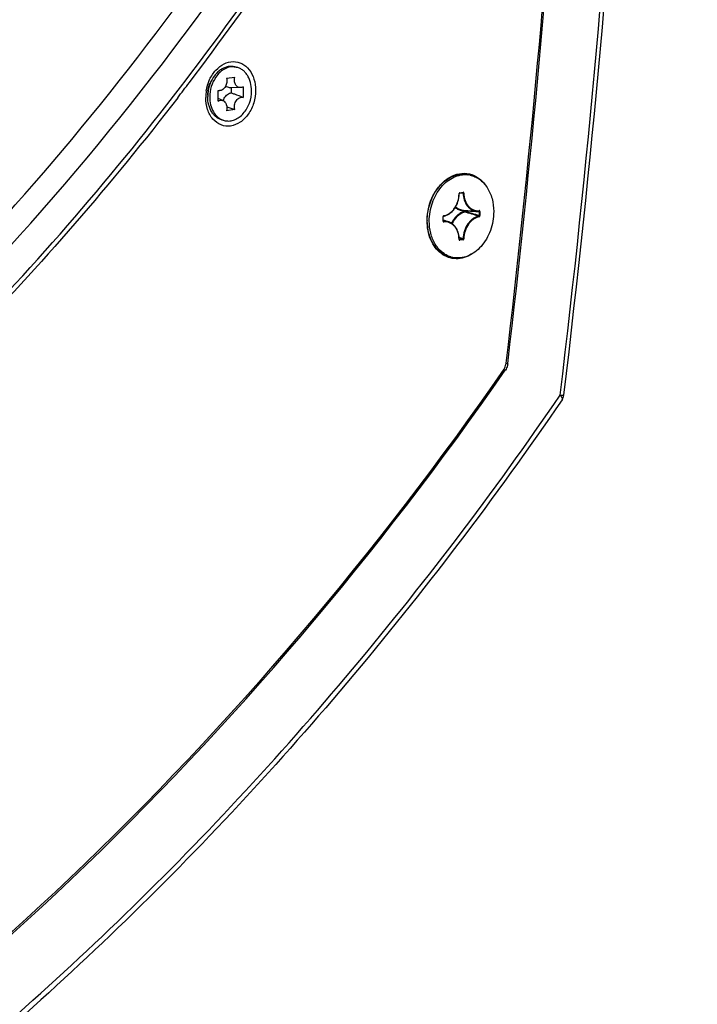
# Model space of a CAD drawing. Header units: millimetres. Extents: x 0 to 420, y -341 to 792.
# Tile 93 of 256: x 218 to 229, y 42 to 58. Entities that reach past the tile are written whole.
import ezdxf

# ---------------------------------------------------------------- set-up
doc = ezdxf.new("R2010")
doc.units = ezdxf.units.MM
doc.header["$LTSCALE"] = 23.1
doc.layers.get('0').update_dxf_attribs({"linetype": 'CONTINUOUS'})
doc.layers.add('AXES', color=7, linetype='CONTINUOUS')

msp = doc.modelspace()

# ---------------------------------------------------------------- linework, layer by layer
at = {"color": 7, "linetype": 'Continuous'}
for p, q in [((221.5116, 57.627), (221.5444, 57.6202)), ((221.3883, 57.44), (221.5214, 57.4594)), ((221.2508, 57.0721), (221.2508, 57.2432)), ((221.2741, 57.24), (221.2508, 57.2398)), ((221.6127, 57.2893), (221.4459, 57.2877)), ((221.4675, 57.2038), (221.4675, 57.2879)), ((221.6589, 57.3026), (221.6589, 57.1315)), ((221.3308, 57.0784), (221.2508, 57.1139)), ((221.5214, 56.9347), (221.3883, 56.9153)), ((221.3325, 56.7613), (221.3653, 56.7545)), ((225.1586, 55.5821), (225.2099, 55.5896)), ((225.1629, 55.5894), (225.2142, 55.5969)), ((225.2157, 55.5824), (225.1757, 55.5846)), ((225.2157, 55.5824), (225.1757, 55.5846)), ((225.2099, 55.5896), (225.2102, 55.5896)), ((225.2102, 55.5896), (225.2118, 55.5893)), ((225.221, 55.3071), (225.4332, 55.292)), ((225.2342, 55.2992), (225.2342, 55.2858)), ((225.2457, 55.2992), (225.2457, 55.2857)), ((225.4703, 55.2928), (225.4706, 55.2928)), ((225.476, 55.2854), (225.476, 55.2195)), ((225.4875, 55.2853), (225.4875, 55.2194)), ((224.8895, 55.1323), (224.8895, 55.1982)), ((224.8926, 55.1334), (224.8926, 55.1993)), ((224.8926, 55.1494), (224.9845, 55.1171)), ((224.8973, 55.1268), (224.8939, 55.1281)), ((225.1501, 54.8324), (225.1511, 54.8287)), ((225.2157, 54.8466), (225.1513, 54.8655)), ((225.2157, 54.8466), (225.1513, 54.8655)), ((225.2092, 54.8375), (225.152, 54.8545)), ((225.2092, 54.8375), (225.152, 54.8545)), ((225.1579, 54.8301), (225.1542, 54.8315)), ((225.1579, 54.8301), (225.1555, 54.8303)), ((225.2092, 54.8375), (225.1579, 54.8301)), ((225.2142, 54.8282), (225.1629, 54.8207)), ((225.8991, 52.7232), (225.8701, 52.7292)), ((225.8967, 52.7198), (225.8991, 52.7232)), ((225.8967, 52.7198), (225.8991, 52.7232)), ((225.9355, 52.8211), (225.9096, 52.8264)), ((225.9355, 52.8211), (225.9365, 52.8305)), ((225.9355, 52.8211), (225.9366, 52.8305))]:
    msp.add_line(p, q, dxfattribs=at)
for points in [[(225.1529, 55.5722), (225.1529, 55.5725), (225.1531, 55.5741), (225.1535, 55.5758), (225.154, 55.5774), (225.1547, 55.5788), (225.1556, 55.5799), (225.1564, 55.5809), (225.1573, 55.5815), (225.158, 55.5819), (225.1586, 55.5821), (225.1586, 55.5821)], [(224.8926, 55.1993), (224.8926, 55.1995), (224.8927, 55.2012), (224.893, 55.2029), (224.8936, 55.2045), (224.8943, 55.2059), (224.8951, 55.2071), (224.8959, 55.2081), (224.8968, 55.2088), (224.8975, 55.2092), (224.8981, 55.2095), (224.8982, 55.2095)], [(224.8951, 55.1271), (224.8949, 55.1272), (224.8945, 55.1275), (224.894, 55.1281), (224.8935, 55.129), (224.893, 55.1302), (224.8927, 55.1317), (224.8926, 55.1334)], [(225.1555, 54.8303), (225.1553, 54.8304), (225.1549, 54.8307), (225.1544, 54.8313), (225.1538, 54.8322), (225.1534, 54.8333), (225.1531, 54.8348), (225.1529, 54.8363)]]:
    msp.add_lwpolyline(points, dxfattribs=at)
for centre, radius, start, end in [((42.3783, 74.5689), 185.7441, 353.11907, 0.034383), ((43.4737, 74.5193), 184.7095, 353.096549, 0.082663), ((43.8056, 74.3914), 183.3771, 353.248617, 359.34492), ((42.7902, 74.4597), 184.4191, 353.264684, 359.335037), ((180.7122, 87.8579), 50.3536, 322.7374, 328.36639), ((181.3534, 87.4358), 49.5192, 322.50558, 328.15596), ((182.5289, 86.5302), 48.1039, 322.31697, 322.68587), ((221.6655, 57.1437), 0.582, 158.74059, 175.40793), ((221.7339, 57.1279), 0.6825, 172.99885, 179.97453), ((221.7465, 57.1266), 0.6952, 171.02505, 173.01675), ((221.4316, 57.1905), 0.3488, 176.33716, 179.99018), ((221.4209, 57.1905), 0.338, 179.98806, 184.54843), ((221.4388, 57.1901), 0.356, 172.73998, 176.34253), ((221.6463, 57.1448), 0.5629, 178.07104, 179.99704), ((221.654, 57.1445), 0.5705, 176.69041, 178.07274), ((221.6585, 57.1443), 0.575, 175.40461, 176.69079), ((221.2734, 57.3216), 0.0816, 253.94013, 270.54815), ((221.4449, 57.3912), 0.1035, 269.43798, 270.55763), ((221.5574, 57.0083), 0.2331, 162.82966, 162.99651), ((224.4438, 66.1889), 9.7047, 251.67926, 252.47427), ((221.4165, 57.002), 0.2527, 250.77093, 258.29967), ((225.1711, 55.5708), 0.0212, 175.51817, 178.81911), ((225.1725, 55.5707), 0.0226, 165.2217, 175.47875), ((225.2094, 55.593), 0.00345, 278.34536, 282.50422), ((225.2295, 55.5114), 0.2121, 261.2211, 261.46472), ((225.2302, 55.5163), 0.217, 261.47326, 263.87965), ((225.2313, 55.5262), 0.2271, 263.87669, 267.546), ((225.3054, 55.0377), 0.2477, 105.35182, 110.00952), ((225.2986, 55.0516), 0.2429, 105.37085, 108.60875), ((225.2307, 55.5099), 0.2107, 267.51253, 270.95894), ((216.7712, 25.502), 30.9555, 73.68002, 74.12281), ((227.0079, 82.8583), 27.6154, 266.34133, 266.82005), ((216.8086, 25.5106), 30.9474, 73.73571, 74.1794), ((225.4474, 55.4964), 0.2049, 266.00065, 276.41641), ((225.5139, 55.1355), 0.8811, 179.72708, 179.99994), ((224.9119, 55.1982), 0.0223, 166.45126, 179.9205), ((225.1704, 54.8355), 0.0205, 181.15164, 188.44112)]:
    msp.add_arc(centre, radius, start, end, dxfattribs=at)
for points, knots in [([(228.5654, 90.9351), (228.5654, 88.5771), (228.1703, 83.8409), (226.4623, 76.9574), (223.7084, 70.5246), (220.0254, 64.8274), (215.5708, 60.1181), (211.2993, 57.15), (207.7034, 55.5005), (204.9877, 54.6411), (202.2472, 54.1534), (200.4113, 54.0798), (199.5046, 54.1073)], [0, 0, 0, 0, 0.1366608, 0.274004, 0.4093719, 0.5403557, 0.6651331, 0.7828065, 0.8391298, 0.8939176, 0.9474286, 1, 1, 1, 1]), ([(199.5062, 54.2119), (201.3248, 54.1627), (205.0801, 54.597), (210.4761, 56.7343), (215.4984, 60.238), (221.5226, 66.6232), (226.89, 76.9419), (228.4235, 86.2468), (228.4235, 90.9395)], [0, 0, 0, 0, 0.1060998, 0.2172879, 0.3352632, 0.4603447, 0.7263184, 1, 1, 1, 1]), ([(229.0025, 90.8447), (229.0025, 88.6008), (228.6447, 84.0939), (227.3486, 78.6004), (225.8203, 74.3765), (224.0036, 70.368), (221.218, 65.7702), (217.1225, 61.0685), (213.1706, 57.9774), (209.8129, 56.1381), (207.2606, 55.0959), (204.6671, 54.384), (202.912, 54.1327), (202.0402, 54.0659)], [0, 0, 0, 0, 0.1354972, 0.2717605, 0.3394784, 0.4064994, 0.5372966, 0.6625058, 0.7811129, 0.8379762, 0.8932785, 0.9472015, 1, 1, 1, 1]), ([(222.6292, 70.2411), (221.6002, 68.5458), (219.3625, 65.3671), (215.4602, 61.2628), (211.212, 58.0524), (208.1243, 56.5363), (206.5774, 55.9881)], [0, 0, 0, 0, 0.2723134, 0.5316979, 0.7746393, 1, 1, 1, 1]), ([(199.5063, 54.1154), (201.7224, 54.0502), (206.3445, 54.721), (212.8104, 57.8925), (218.5655, 62.9607), (221.627, 67.2682), (222.9631, 69.6168)], [0, 0, 0, 0, 0.2260017, 0.4662006, 0.7245553, 1, 1, 1, 1]), ([(223.0736, 69.5558), (221.7306, 67.2001), (218.6549, 62.8831), (213.7407, 58.5784), (209.4524, 56.1535), (206.1782, 54.885), (202.8475, 54.1603), (200.6066, 54.0486), (199.5044, 54.0883)], [0, 0, 0, 0, 0.2751586, 0.5331495, 0.6554936, 0.7735794, 0.8880843, 1, 1, 1, 1]), ([(223.4183, 69.2723), (222.1765, 67.1218), (219.3638, 63.1539), (214.1544, 58.3657), (208.3156, 55.1471), (204.0992, 54.1755), (202.0412, 54.0308)], [0, 0, 0, 0, 0.2734522, 0.531473, 0.7728074, 1, 1, 1, 1]), ([(223.4058, 69.2824), (222.1659, 67.1342), (219.3589, 63.1709), (214.9505, 59.1147), (211.102, 56.6961), (208.1507, 55.3346), (205.1315, 54.4181), (203.0788, 54.1102), (202.0612, 54.0367)], [0, 0, 0, 0, 0.2731192, 0.5308525, 0.6536523, 0.7724404, 0.887659, 1, 1, 1, 1]), ([(202.0473, 53.9761), (204.1155, 54.1011), (208.3593, 55.0406), (214.244, 58.2387), (219.4973, 63.0294), (222.3334, 67.0105), (223.5854, 69.1699)], [0, 0, 0, 0, 0.2271236, 0.4683625, 0.7263906, 1, 1, 1, 1]), ([(213.6416, 51.1679), (215.5408, 52.7641), (219.1226, 56.404), (222.045, 60.5838), (223.3673, 62.8171)], [0, 0, 0, 0, 0.488734, 1, 1, 1, 1]), ([(212.0081, 49.3852), (214.2692, 51.0594), (218.5366, 55.0291), (221.953, 59.7366), (223.4835, 62.2791)], [0, 0, 0, 0, 0.4866642, 1, 1, 1, 1]), ([(221.0598, 57.235), (221.0698, 57.2981), (221.0977, 57.3907), (221.1587, 57.5004), (221.2305, 57.5931), (221.3395, 57.6799), (221.4939, 57.7218), (221.6459, 57.6863), (221.767, 57.5804), (221.8426, 57.4259), (221.8588, 57.3073), (221.8588, 57.2458)], [0, 0, 0, 0, 0.1425907, 0.2120725, 0.2790936, 0.4033594, 0.5159408, 0.6238646, 0.7373994, 0.8629468, 1, 1, 1, 1]), ([(221.5116, 57.627), (221.4932, 57.6308), (221.4551, 57.6343), (221.3973, 57.6267), (221.3404, 57.6068), (221.286, 57.5752), (221.2356, 57.5328), (221.1747, 57.4627), (221.1405, 57.3994), (221.123, 57.3548)], [0, 0, 0, 0, 0.1096823, 0.2216382, 0.3377638, 0.4593199, 0.5868373, 0.7201486, 1, 1, 1, 1]), ([(221.5444, 57.6202), (221.5155, 57.6262), (221.4536, 57.6277), (221.3631, 57.5983), (221.28, 57.5406), (221.2345, 57.4878), (221.2142, 57.4584)], [0, 0, 0, 0, 0.2280619, 0.4671101, 0.72402, 1, 1, 1, 1]), ([(221.7934, 57.2367), (221.7934, 57.2826), (221.7851, 57.351), (221.7557, 57.435), (221.726, 57.4907), (221.6891, 57.5384), (221.6458, 57.5769), (221.5973, 57.6051), (221.5622, 57.6165), (221.5444, 57.6202)], [0, 0, 0, 0, 0.2794308, 0.4123665, 0.539604, 0.6610861, 0.7773929, 0.8897634, 1, 1, 1, 1]), ([(221.2142, 57.4584), (221.1823, 57.4125), (221.1334, 57.3085), (221.1162, 57.195), (221.1162, 57.138)], [0, 0, 0, 0, 0.4949276, 1, 1, 1, 1]), ([(221.3883, 57.44), (221.3943, 57.418), (221.3966, 57.3706), (221.3782, 57.315), (221.3522, 57.2781), (221.3286, 57.257), (221.3022, 57.2435), (221.2833, 57.2401), (221.2741, 57.24)], [0, 0, 0, 0, 0.2636015, 0.5324765, 0.6609107, 0.7816538, 0.8941617, 1, 1, 1, 1]), ([(221.4439, 57.2877), (221.4315, 57.2878), (221.4063, 57.2927), (221.3847, 57.3065), (221.3752, 57.3149)], [0, 0, 0, 0, 0.4934731, 1, 1, 1, 1]), ([(221.6127, 57.2893), (221.6047, 57.2892), (221.5886, 57.2914), (221.5662, 57.3019), (221.5469, 57.3188), (221.5316, 57.3412), (221.521, 57.3678), (221.5136, 57.4076), (221.5163, 57.4392), (221.5214, 57.4594)], [0, 0, 0, 0, 0.1081098, 0.2173299, 0.3313035, 0.4523847, 0.5812687, 0.7171288, 1, 1, 1, 1]), ([(212.6709, 49.2586), (214.1448, 50.386), (216.9848, 52.9026), (219.4701, 55.7669), (220.6426, 57.2943)], [0, 0, 0, 0, 0.4907548, 1, 1, 1, 1]), ([(221.8588, 57.2458), (221.8588, 57.1774), (221.838, 57.0411), (221.7523, 56.8601), (221.6221, 56.7241), (221.4613, 56.6546), (221.2934, 56.6721), (221.1557, 56.775), (221.0698, 56.9365), (221.0514, 57.0627), (221.0514, 57.1282)], [0, 0, 0, 0, 0.1416473, 0.2803697, 0.4084024, 0.5232059, 0.6303886, 0.741331, 0.8644558, 1, 1, 1, 1]), ([(221.3347, 57.0771), (221.3391, 57.0913), (221.3503, 57.1183), (221.3743, 57.1536), (221.4039, 57.1812), (221.427, 57.1936), (221.4388, 57.1977)], [0, 0, 0, 0, 0.2698829, 0.5291665, 0.7730246, 1, 1, 1, 1]), ([(221.3653, 56.7545), (221.3904, 56.7493), (221.4434, 56.7467), (221.5223, 56.7667), (221.597, 56.8088), (221.688, 56.8928), (221.7699, 57.037), (221.7934, 57.1696), (221.7934, 57.2367)], [0, 0, 0, 0, 0.1057499, 0.2154323, 0.3318312, 0.4560217, 0.7229585, 1, 1, 1, 1]), ([(221.4388, 57.1977), (221.4411, 57.1986), (221.4505, 57.2015), (221.4602, 57.2033), (221.4675, 57.2038)], [0, 0, 0, 0, 0.2546571, 1, 1, 1, 1]), ([(221.4675, 57.2038), (221.4836, 57.1982), (221.5478, 57.1753), (221.6116, 57.1511), (221.6589, 57.1315)], [0, 0, 0, 0, 0.2489019, 1, 1, 1, 1]), ([(221.6589, 57.3026), (221.6517, 57.2985), (221.6368, 57.2919), (221.6206, 57.2894), (221.6127, 57.2893)], [0, 0, 0, 0, 0.5125715, 1, 1, 1, 1]), ([(220.5985, 57.1246), (219.5292, 55.7402), (217.2747, 53.1292), (214.7271, 50.8009), (213.4072, 49.742)], [0, 0, 0, 0, 0.5083103, 1, 1, 1, 1]), ([(221.3325, 56.7613), (221.3147, 56.765), (221.2796, 56.7763), (221.2311, 56.8045), (221.1878, 56.8431), (221.1509, 56.8908), (221.1212, 56.9464), (221.0918, 57.0305), (221.0835, 57.0988), (221.0835, 57.1448)], [0, 0, 0, 0, 0.1102364, 0.2226071, 0.3389141, 0.4603965, 0.5876341, 0.7205696, 1, 1, 1, 1]), ([(221.1162, 57.138), (221.1162, 57.0954), (221.1257, 57.0126), (221.169, 56.9003), (221.2284, 56.8253), (221.2861, 56.7835), (221.3173, 56.7689), (221.3333, 56.7634)], [0, 0, 0, 0, 0.2777853, 0.5376669, 0.7765809, 0.889737, 1, 1, 1, 1]), ([(221.2508, 57.0721), (221.263, 57.0792), (221.2837, 57.0863), (221.3115, 57.0851), (221.3246, 57.0811), (221.3308, 57.0784)], [0, 0, 0, 0, 0.5118606, 0.7563904, 1, 1, 1, 1]), ([(221.3308, 57.0784), (221.3431, 57.0729), (221.3664, 57.0546), (221.3881, 57.0142), (221.3963, 56.9657), (221.3925, 56.9319), (221.3883, 56.9153)], [0, 0, 0, 0, 0.2183623, 0.4593206, 0.7232933, 1, 1, 1, 1]), ([(221.5214, 56.9347), (221.5147, 56.9591), (221.5134, 57.0119), (221.5373, 57.0723), (221.5697, 57.1091), (221.598, 57.1278), (221.6288, 57.1362), (221.6494, 57.1343), (221.6589, 57.1315)], [0, 0, 0, 0, 0.2690857, 0.5405981, 0.6677426, 0.7855977, 0.8950494, 1, 1, 1, 1]), ([(224.6327, 55.1397), (224.6334, 55.2806), (224.6844, 55.4931), (224.8376, 55.7194), (224.9829, 55.8427), (225.1485, 55.908), (225.3192, 55.9053), (225.4743, 55.833), (225.5526, 55.7486), (225.5851, 55.7007)], [0, 0, 0, 0, 0.2845657, 0.4210586, 0.5475476, 0.6636177, 0.7730645, 0.8829195, 1, 1, 1, 1]), ([(224.8982, 55.2095), (224.9152, 55.2125), (224.9493, 55.223), (225.0142, 55.2596), (225.0838, 55.3326), (225.1379, 55.445), (225.1521, 55.5296), (225.1529, 55.5722)], [0, 0, 0, 0, 0.1088866, 0.2229267, 0.4675131, 0.7308937, 1, 1, 1, 1]), ([(224.9022, 55.2167), (224.9186, 55.2196), (224.9516, 55.2298), (224.9978, 55.2559), (225.0401, 55.2923), (225.0903, 55.3534), (225.1352, 55.4468), (225.149, 55.5295), (225.1499, 55.5713)], [0, 0, 0, 0, 0.1077414, 0.2210458, 0.3406151, 0.4662081, 0.7301339, 1, 1, 1, 1]), ([(225.1499, 55.5713), (225.1507, 55.5714), (225.1515, 55.5715), (225.1529, 55.5719), (225.1529, 55.5722)], [0, 0, 0, 0, 0.7019746, 1, 1, 1, 1]), ([(225.1629, 55.5894), (225.162, 55.5893), (225.1584, 55.5883), (225.1555, 55.5857), (225.1538, 55.5834)], [0, 0, 0, 0, 0.2329252, 1, 1, 1, 1]), ([(225.1629, 55.5894), (225.1629, 55.5877), (225.1624, 55.5846), (225.1599, 55.5823), (225.1586, 55.5821)], [0, 0, 0, 0, 0.5715049, 1, 1, 1, 1]), ([(225.2142, 55.5969), (225.2142, 55.5952), (225.2137, 55.5923), (225.2114, 55.5899), (225.2102, 55.5896)], [0, 0, 0, 0, 0.5689745, 1, 1, 1, 1]), ([(225.2118, 55.5893), (225.213, 55.5889), (225.2152, 55.5868), (225.2157, 55.5839), (225.2157, 55.5824)], [0, 0, 0, 0, 0.4671533, 1, 1, 1, 1]), ([(225.2271, 55.5825), (225.227, 55.5864), (225.2253, 55.5924), (225.2193, 55.5968), (225.2158, 55.5971), (225.2142, 55.5969)], [0, 0, 0, 0, 0.5378087, 0.7725642, 1, 1, 1, 1]), ([(225.2271, 55.5825), (225.2252, 55.5822), (225.2214, 55.5819), (225.2175, 55.5821), (225.2157, 55.5824)], [0, 0, 0, 0, 0.5088315, 1, 1, 1, 1]), ([(225.2157, 55.5824), (225.2164, 55.5452), (225.2271, 55.4736), (225.266, 55.3933), (225.3101, 55.3443), (225.3476, 55.3168), (225.389, 55.2986), (225.4185, 55.2931), (225.4332, 55.292)], [0, 0, 0, 0, 0.2810527, 0.5397921, 0.6605232, 0.7762245, 0.8886238, 1, 1, 1, 1]), ([(225.2271, 55.5825), (225.2279, 55.5427), (225.2376, 55.4837), (225.2689, 55.4139), (225.2996, 55.3701), (225.3371, 55.3354), (225.38, 55.3112), (225.4268, 55.2986), (225.459, 55.2984), (225.4749, 55.3002)], [0, 0, 0, 0, 0.2823306, 0.4148461, 0.5404614, 0.6597463, 0.7743321, 0.8867493, 1, 1, 1, 1]), ([(225.2211, 55.2818), (225.2011, 55.2751), (225.1614, 55.2562), (225.0888, 55.1995), (225.0469, 55.1404), (225.0254, 55.0973)], [0, 0, 0, 0, 0.2304139, 0.4745808, 1, 1, 1, 1]), ([(225.2207, 55.2704), (225.1816, 55.2562), (225.1064, 55.2056), (225.0554, 55.1321), (225.0349, 55.0908)], [0, 0, 0, 0, 0.4739173, 1, 1, 1, 1]), ([(225.0884, 55.3515), (225.1041, 55.3386), (225.1384, 55.3166), (225.1775, 55.3048), (225.1971, 55.3018)], [0, 0, 0, 0, 0.5064426, 1, 1, 1, 1]), ([(225.0939, 55.3606), (225.1118, 55.3452), (225.1518, 55.3198), (225.198, 55.3087), (225.221, 55.3071)], [0, 0, 0, 0, 0.5066181, 1, 1, 1, 1]), ([(225.2342, 55.2992), (225.2343, 55.3), (225.2347, 55.3024), (225.236, 55.305), (225.2375, 55.306)], [0, 0, 0, 0, 0.2844905, 1, 1, 1, 1]), ([(225.2342, 55.2992), (225.2362, 55.2995), (225.24, 55.2997), (225.2438, 55.2995), (225.2457, 55.2992)], [0, 0, 0, 0, 0.5081954, 1, 1, 1, 1]), ([(225.2342, 55.2858), (225.2362, 55.2861), (225.24, 55.2862), (225.2438, 55.286), (225.2457, 55.2857)], [0, 0, 0, 0, 0.5081954, 1, 1, 1, 1]), ([(225.2342, 55.2858), (225.2343, 55.2847), (225.235, 55.2812), (225.2373, 55.2774), (225.2399, 55.2765)], [0, 0, 0, 0, 0.2815872, 1, 1, 1, 1]), ([(225.2457, 55.2857), (225.2456, 55.2847), (225.245, 55.2811), (225.2424, 55.2773), (225.2399, 55.2765)], [0, 0, 0, 0, 0.2759033, 1, 1, 1, 1]), ([(225.2428, 55.3056), (225.2432, 55.3053), (225.2449, 55.3035), (225.2456, 55.301), (225.2457, 55.2992)], [0, 0, 0, 0, 0.2263304, 1, 1, 1, 1]), ([(225.4749, 55.3001), (225.4748, 55.2984), (225.4743, 55.2953), (225.4716, 55.293), (225.4703, 55.2928)], [0, 0, 0, 0, 0.5709433, 1, 1, 1, 1]), ([(225.4706, 55.2928), (225.4721, 55.2927), (225.4755, 55.2908), (225.4761, 55.2872), (225.476, 55.2854)], [0, 0, 0, 0, 0.4650399, 1, 1, 1, 1]), ([(225.4875, 55.2853), (225.4875, 55.2892), (225.4859, 55.2953), (225.48, 55.2998), (225.4765, 55.3003), (225.4749, 55.3002)], [0, 0, 0, 0, 0.5389111, 0.7738704, 1, 1, 1, 1]), ([(225.4875, 55.2853), (225.4856, 55.285), (225.4817, 55.2849), (225.4779, 55.2851), (225.476, 55.2854)], [0, 0, 0, 0, 0.5081954, 1, 1, 1, 1]), ([(225.3543, 54.598), (225.3155, 54.5737), (225.2338, 54.5353), (225.102, 54.5156), (224.9733, 54.538), (224.8142, 54.6238), (224.6671, 54.8296), (224.6327, 55.0303), (224.6327, 55.1355)], [0, 0, 0, 0, 0.1230343, 0.2392994, 0.3526833, 0.468024, 0.7173291, 1, 1, 1, 1]), ([(224.8895, 55.1982), (224.8903, 55.1983), (224.8912, 55.1985), (224.8926, 55.199), (224.8926, 55.1993)], [0, 0, 0, 0, 0.6943656, 1, 1, 1, 1]), ([(224.8895, 55.1323), (224.8903, 55.1324), (224.8912, 55.1325), (224.8926, 55.133), (224.8926, 55.1334)], [0, 0, 0, 0, 0.6943576, 1, 1, 1, 1]), ([(224.8895, 55.1323), (224.8895, 55.1316), (224.8896, 55.1291), (224.8902, 55.1266), (224.8909, 55.1249)], [0, 0, 0, 0, 0.2583245, 1, 1, 1, 1]), ([(224.8909, 55.1249), (224.8919, 55.1226), (224.8948, 55.1184), (224.8999, 55.1172), (224.9022, 55.1174)], [0, 0, 0, 0, 0.5244343, 1, 1, 1, 1]), ([(224.9022, 55.2167), (224.9013, 55.2165), (224.8977, 55.2154), (224.8948, 55.2127), (224.8932, 55.2104)], [0, 0, 0, 0, 0.2327242, 1, 1, 1, 1]), ([(224.9845, 55.1171), (224.9707, 55.122), (224.9417, 55.1286), (224.912, 55.1285), (224.8973, 55.1268)], [0, 0, 0, 0, 0.4977477, 1, 1, 1, 1]), ([(224.9022, 55.1174), (224.9022, 55.1185), (224.9019, 55.122), (224.8998, 55.126), (224.8973, 55.1268)], [0, 0, 0, 0, 0.2887106, 1, 1, 1, 1]), ([(224.9022, 55.2167), (224.9022, 55.215), (224.9018, 55.212), (224.8994, 55.2097), (224.8982, 55.2095)], [0, 0, 0, 0, 0.5719604, 1, 1, 1, 1]), ([(225.1499, 54.835), (225.1491, 54.8748), (225.1395, 54.9338), (225.1082, 55.0036), (225.0774, 55.0475), (225.04, 55.0822), (224.997, 55.1064), (224.9502, 55.119), (224.918, 55.1192), (224.9022, 55.1174)], [0, 0, 0, 0, 0.2823316, 0.4148469, 0.540462, 0.6597468, 0.7743325, 0.8867498, 1, 1, 1, 1]), ([(225.1529, 54.8363), (225.1523, 54.8682), (225.1441, 54.9302), (225.11, 55.0142), (225.0565, 55.0803), (225.0091, 55.1085), (224.9845, 55.1171)], [0, 0, 0, 0, 0.2760732, 0.5351177, 0.7749378, 1, 1, 1, 1]), ([(225.4697, 55.2102), (225.4529, 55.2072), (225.419, 55.1968), (225.3717, 55.17), (225.3282, 55.1327), (225.2767, 55.07), (225.2307, 54.9742), (225.2165, 54.8894), (225.2157, 54.8466)], [0, 0, 0, 0, 0.1077401, 0.2210444, 0.3406138, 0.4662065, 0.7301315, 1, 1, 1, 1]), ([(225.4749, 55.2009), (225.4584, 55.1979), (225.4254, 55.1878), (225.3793, 55.1616), (225.3369, 55.1253), (225.2867, 55.0642), (225.2418, 54.9708), (225.228, 54.888), (225.2271, 54.8463)], [0, 0, 0, 0, 0.1077347, 0.221041, 0.3406105, 0.4662041, 0.7301304, 1, 1, 1, 1]), ([(225.476, 55.2195), (225.4761, 55.2174), (225.4752, 55.2131), (225.4716, 55.2105), (225.4697, 55.2102)], [0, 0, 0, 0, 0.5309481, 1, 1, 1, 1]), ([(225.4749, 55.2009), (225.4748, 55.2019), (225.4744, 55.2055), (225.4722, 55.2094), (225.4697, 55.2102)], [0, 0, 0, 0, 0.2856666, 1, 1, 1, 1]), ([(225.4749, 55.2009), (225.4785, 55.2015), (225.4853, 55.2071), (225.4875, 55.2151), (225.4875, 55.2194)], [0, 0, 0, 0, 0.463159, 1, 1, 1, 1]), ([(225.4875, 55.2194), (225.4856, 55.2191), (225.4817, 55.219), (225.4779, 55.2191), (225.476, 55.2195)], [0, 0, 0, 0, 0.5081954, 1, 1, 1, 1]), ([(225.1499, 54.835), (225.1507, 54.8352), (225.1516, 54.8354), (225.1529, 54.836), (225.1529, 54.8363)], [0, 0, 0, 0, 0.6879338, 1, 1, 1, 1]), ([(225.1511, 54.8287), (225.152, 54.8262), (225.155, 54.8216), (225.1605, 54.8203), (225.1629, 54.8207)], [0, 0, 0, 0, 0.5259949, 1, 1, 1, 1]), ([(225.1629, 54.8207), (225.1629, 54.8217), (225.1625, 54.8253), (225.1603, 54.8292), (225.1579, 54.8301)], [0, 0, 0, 0, 0.2871309, 1, 1, 1, 1]), ([(225.2157, 54.8466), (225.2157, 54.8445), (225.2147, 54.8403), (225.211, 54.8377), (225.2092, 54.8375)], [0, 0, 0, 0, 0.5321036, 1, 1, 1, 1]), ([(225.2142, 54.8282), (225.2142, 54.8292), (225.2138, 54.8327), (225.2116, 54.8367), (225.2092, 54.8375)], [0, 0, 0, 0, 0.2871309, 1, 1, 1, 1]), ([(225.2142, 54.8282), (225.2177, 54.8287), (225.2248, 54.8341), (225.227, 54.8421), (225.2271, 54.8463)], [0, 0, 0, 0, 0.4615501, 1, 1, 1, 1]), ([(225.2271, 54.8463), (225.2252, 54.8461), (225.2213, 54.846), (225.2175, 54.8463), (225.2157, 54.8466)], [0, 0, 0, 0, 0.5076072, 1, 1, 1, 1]), ([(225.8746, 52.7355), (223.8154, 49.7756), (219.2703, 44.3856), (213.6684, 40.0724), (210.742, 38.3544)], [0, 0, 0, 0, 0.5151762, 1, 1, 1, 1]), ([(210.7578, 38.3283), (213.6854, 40.0478), (219.2897, 44.3645), (223.8367, 49.758), (225.8967, 52.7198)], [0, 0, 0, 0, 0.4848276, 1, 1, 1, 1]), ([(225.8746, 52.7355), (225.8795, 52.7425), (225.8976, 52.7726), (225.9079, 52.8071), (225.911, 52.8334)], [0, 0, 0, 0, 0.2446733, 1, 1, 1, 1]), ([(225.9355, 52.8211), (225.9344, 52.8122), (225.9283, 52.7778), (225.914, 52.7446), (225.8991, 52.7232)], [0, 0, 0, 0, 0.254642, 1, 1, 1, 1]), ([(226.8155, 52.2421), (225.7316, 50.6605), (223.4412, 47.6409), (219.6163, 43.5488), (215.4952, 40.0048), (212.5369, 38.0071), (211.0271, 37.1208)], [0, 0, 0, 0, 0.2611576, 0.5151985, 0.7615451, 1, 1, 1, 1]), ([(211.0504, 37.2448), (212.5545, 38.1278), (215.5019, 40.1183), (219.6086, 43.65), (223.4209, 47.7288), (225.704, 50.7388), (226.7846, 52.3156)], [0, 0, 0, 0, 0.2383656, 0.4846877, 0.7387614, 1, 1, 1, 1]), ([(226.7846, 52.3156), (226.7928, 52.3151), (226.8071, 52.3145), (226.8265, 52.3143), (226.8365, 52.3152), (226.8439, 52.3163), (226.8441, 52.3179)], [0, 0, 0, 0, 0.4142129, 0.7257702, 0.9217286, 1, 1, 1, 1]), ([(226.7846, 52.3156), (226.7964, 52.3025), (226.8138, 52.2825), (226.8211, 52.2503), (226.8155, 52.2421)], [0, 0, 0, 0, 0.639311, 1, 1, 1, 1])]:
    msp.add_open_spline(points, degree=3, knots=knots, dxfattribs=at)
for points in [[(221.0857, 57.2351), (221.0909, 57.2765), (221.1037, 57.3178), (221.1231, 57.3548)], [(225.1538, 55.5834), (225.1523, 55.5813), (225.1513, 55.5789), (225.1506, 55.5765)], [(224.8932, 55.2104), (224.8918, 55.2083), (224.8907, 55.2059), (224.8902, 55.2034)], [(224.8973, 55.1268), (224.8966, 55.1267), (224.8958, 55.1268), (224.8951, 55.1271)], [(226.8155, 52.2421), (226.8308, 52.2644), (226.8408, 52.2911), (226.8441, 52.3179)]]:
    msp.add_open_spline(points, degree=3, dxfattribs=at)
at = {"layer": 'AXES', "color": 7, "linetype": 'Continuous'}
for p, q in [((225.2934, 55.88), (225.2945, 55.8799)), ((225.2934, 55.88), (225.2945, 55.8799)), ((225.3263, 55.8747), (225.2935, 55.8815)), ((225.0507, 54.5429), (225.0179, 54.5497))]:
    msp.add_line(p, q, dxfattribs=at)
for centre, radius, start, end in [((225.2478, 55.495), 0.3877, 78.30885, 83.07587), ((225.1295, 54.9234), 0.3886, 252.71458, 253.36476), ((225.1293, 54.9227), 0.3879, 253.36471, 258.30456)]:
    msp.add_arc(centre, radius, start, end, dxfattribs=at)
for points, knots in [([(224.6348, 55.1397), (224.6348, 55.228), (224.6616, 55.4037), (224.7556, 55.6022), (224.8623, 55.7313), (224.9525, 55.8072), (225.0508, 55.8607), (225.121, 55.8802), (225.1557, 55.8852)], [0, 0, 0, 0, 0.2700752, 0.534574, 0.6602707, 0.779704, 0.8926671, 1, 1, 1, 1]), ([(224.6676, 55.1329), (224.6676, 55.2325), (224.7014, 55.4297), (224.8193, 55.6463), (224.951, 55.7764), (225.0599, 55.8447), (225.176, 55.8821), (225.2554, 55.8845), (225.2934, 55.88)], [0, 0, 0, 0, 0.2754597, 0.5420049, 0.6666625, 0.7838355, 0.8942024, 1, 1, 1, 1]), ([(225.1557, 55.8852), (225.1787, 55.8886), (225.225, 55.8914), (225.2711, 55.8861), (225.2935, 55.8815)], [0, 0, 0, 0, 0.5032757, 1, 1, 1, 1]), ([(225.3263, 55.8747), (225.3536, 55.869), (225.4077, 55.8515), (225.4824, 55.8082), (225.549, 55.7489), (225.6058, 55.6754), (225.6514, 55.5898), (225.6965, 55.4606), (225.7094, 55.3554), (225.7094, 55.2847)], [0, 0, 0, 0, 0.1102364, 0.222607, 0.3389141, 0.4603966, 0.5876346, 0.72057, 1, 1, 1, 1]), ([(225.7094, 55.2847), (225.7094, 55.1814), (225.6816, 55.0256), (225.5955, 54.8408), (225.5099, 54.7211), (225.4072, 54.6264), (225.2923, 54.5616), (225.1709, 54.5309), (225.0893, 54.5349), (225.0507, 54.5429)], [0, 0, 0, 0, 0.2767179, 0.413273, 0.5445143, 0.6685586, 0.7848207, 0.8943742, 1, 1, 1, 1]), ([(225.0179, 54.5497), (224.9906, 54.5553), (224.9365, 54.5728), (224.8619, 54.6162), (224.7953, 54.6755), (224.7385, 54.7489), (224.6929, 54.8345), (224.6477, 54.9638), (224.6348, 55.069), (224.6348, 55.1397)], [0, 0, 0, 0, 0.1102358, 0.2226064, 0.3389137, 0.4603962, 0.587634, 0.7205697, 1, 1, 1, 1]), ([(225.0141, 54.5524), (224.9888, 54.5602), (224.9391, 54.5815), (224.8472, 54.6445), (224.752, 54.7605), (224.6827, 54.9361), (224.6676, 55.066), (224.6676, 55.1329)], [0, 0, 0, 0, 0.1102549, 0.2232354, 0.4617169, 0.72163, 1, 1, 1, 1])]:
    msp.add_open_spline(points, degree=3, knots=knots, dxfattribs=at)

doc.saveas('drawing.dxf')
